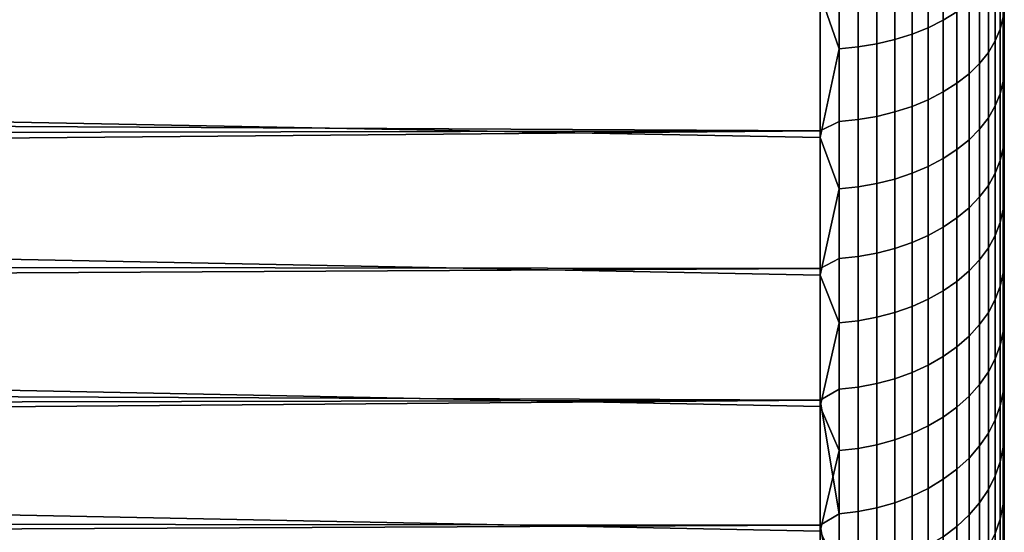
# Model space of a CAD drawing. Header units: metres. Extents: x -28 to 70, y -212 to 28.
# Tile 195 of 239: x 64.39 to 69.74, y -15.01 to -12.22. Entities that reach past the tile are written whole.
import ezdxf

# ---------------------------------------------------------------- set-up
doc = ezdxf.new("R2010")
doc.units = ezdxf.units.M
doc.layers.add('solid_10_261_102_XXX', color=7, linetype='CONTINUOUS')

msp = doc.modelspace()

# ---------------------------------------------------------------- linework, layer by layer
at = {"layer": 'solid_10_261_102_XXX'}
for points in [[(69.738998, -17.769133, 107.272606), (69.738998, 17.932938, 107.72229), (69.738998, 18.08532, 108.175804), (69.738998, -17.932938, 107.72229)], [(69.738998, 15.504929, 108.356667), (69.738998, -18.08532, 108.175804), (69.738998, -17.932938, 107.72229), (69.738998, 18.08532, 108.175804)], [(69.738998, -15.504929, 119.643333), (69.738998, 18.046963, 119.941978), (69.738998, 17.891581, 120.394615), (69.738998, -18.046963, 119.941978)], [(69.738998, 15.504929, 119.643333), (69.738998, 18.046963, 119.941978), (69.738998, -15.504929, 119.643333)], [(69.738998, -17.594128, 106.82737), (69.738998, 17.769133, 107.272606), (69.738998, 17.932938, 107.72229), (69.738998, -17.769133, 107.272606)], [(69.738998, -18.046963, 119.941978), (69.738998, 17.891581, 120.394615), (69.738998, 17.724884, 120.843132), (69.738998, -17.891581, 120.394615)], [(69.738998, -17.407883, 106.38649), (69.738998, 17.594128, 106.82737), (69.738998, 17.769133, 107.272606), (69.738998, -17.594128, 106.82737)], [(69.738998, -17.891581, 120.394615), (69.738998, 17.724884, 120.843132), (69.738998, 17.546949, 121.287277), (69.738998, -17.724884, 120.843132)], [(69.738998, -17.210682, 105.95063), (69.738998, 17.407883, 106.38649), (69.738998, 17.594128, 106.82737), (69.738998, -17.407883, 106.38649)], [(69.738998, -17.724884, 120.843132), (69.738998, 17.546949, 121.287277), (69.738998, 17.357862, 121.726875), (69.738998, -17.546949, 121.287277)], [(69.738998, -17.002487, 105.519714), (69.738998, 17.210682, 105.95063), (69.738998, 17.407883, 106.38649), (69.738998, -17.210682, 105.95063)], [(69.738998, -17.546949, 121.287277), (69.738998, 17.357862, 121.726875), (69.738998, 17.157831, 122.161415), (69.738998, -17.357862, 121.726875)], [(69.738998, -16.783562, 105.094269), (69.738998, 17.002487, 105.519714), (69.738998, 17.210682, 105.95063), (69.738998, -17.002487, 105.519714)], [(69.738998, -17.357862, 121.726875), (69.738998, 17.157831, 122.161415), (69.738998, 16.946838, 122.590958), (69.738998, -17.157831, 122.161415)], [(69.738998, -16.553968, 104.674446), (69.738998, 16.783562, 105.094269), (69.738998, 17.002487, 105.519714), (69.738998, -16.783562, 105.094269)], [(69.738998, -17.157831, 122.161415), (69.738998, 16.946838, 122.590958), (69.738998, 16.725189, 123.014877), (69.738998, -16.946838, 122.590958)], [(69.738998, -16.313856, 104.26049), (69.738998, 16.553968, 104.674446), (69.738998, 16.783562, 105.094269), (69.738998, -16.553968, 104.674446)], [(69.738998, -16.946838, 122.590958), (69.738998, 16.725189, 123.014877), (69.738998, 16.492826, 123.433266), (69.738998, -16.725189, 123.014877)], [(69.738998, -16.063461, 103.852829), (69.738998, 16.313856, 104.26049), (69.738998, 16.553968, 104.674446), (69.738998, -16.313856, 104.26049)], [(69.738998, -16.725189, 123.014877), (69.738998, 16.492826, 123.433266), (69.738998, 16.250076, 123.845558), (69.738998, -16.492826, 123.433266)], [(69.738998, -15.802787, 103.451454), (69.738998, 16.063461, 103.852829), (69.738998, 16.313856, 104.26049), (69.738998, -16.063461, 103.852829)], [(69.738998, -16.492826, 123.433266), (69.738998, 16.250076, 123.845558), (69.738998, 15.996932, 124.251732), (69.738998, -16.250076, 123.845558)], [(69.738998, -15.532204, 103.056938), (69.738998, 15.802787, 103.451454), (69.738998, 16.063461, 103.852829), (69.738998, -15.802787, 103.451454)], [(69.738998, 16, 114), (69.738998, -15.980101, 113.202301), (69.738998, -15.920498, 112.40696), (69.738998, 15.980101, 113.202301)], [(69.738998, 15.980101, 114.797699), (69.738998, -16, 114), (69.738998, -15.980101, 113.202301), (69.738998, 16, 114)], [(69.738998, -16.250076, 123.845558), (69.738998, 15.996932, 124.251732), (69.738998, 15.733649, 124.651398), (69.738998, -15.996932, 124.251732)], [(69.738998, 15.980101, 113.202301), (69.738998, -15.920498, 112.40696), (69.738998, -15.821272, 111.61525), (69.738998, 15.920498, 112.40696)], [(69.738998, 15.920498, 115.59304), (69.738998, -15.980101, 114.797699), (69.738998, -16, 114), (69.738998, 15.980101, 114.797699)], [(69.738998, 15.920498, 112.40696), (69.738998, -15.821272, 111.61525), (69.738998, -15.682758, 110.829643), (69.738998, 15.821272, 111.61525)], [(69.738998, 15.821272, 116.38475), (69.738998, -15.920498, 115.59304), (69.738998, -15.980101, 114.797699), (69.738998, 15.920498, 115.59304)], [(69.738998, 15.821272, 111.61525), (69.738998, -15.682758, 110.829643), (69.738998, -15.505274, 110.052055), (69.738998, 15.682758, 110.829643)], [(69.738998, 15.682758, 117.170357), (69.738998, -15.821272, 116.38475), (69.738998, -15.920498, 115.59304), (69.738998, 15.821272, 116.38475)], [(69.738998, -15.251647, 102.669197), (69.738998, 15.532204, 103.056938), (69.738998, 15.802787, 103.451454), (69.738998, -15.532204, 103.056938)], [(69.738998, -15.996932, 124.251732), (69.738998, 15.733649, 124.651398), (69.738998, 15.460397, 125.044273), (69.738998, -15.733649, 124.651398)], [(69.738998, 15.682758, 110.829643), (69.738998, -15.505274, 110.052055), (69.738998, -15.289163, 109.283905), (69.738998, 15.505274, 110.052055)], [(69.738998, 15.505274, 117.947945), (69.738998, -15.682758, 117.170357), (69.738998, -15.821272, 116.38475), (69.738998, 15.682758, 117.170357)], [(69.738998, -14.961531, 102.288788), (69.738998, 15.251647, 102.669197), (69.738998, 15.532204, 103.056938), (69.738998, -15.251647, 102.669197)], [(69.738998, 15.505274, 110.052055), (69.738998, -15.289163, 109.283905), (69.738998, -15.035082, 108.527679), (69.738998, 15.289163, 109.283905)], [(69.738998, 15.289163, 118.716095), (69.738998, -15.505274, 117.947945), (69.738998, -15.682758, 117.170357), (69.738998, 15.505274, 117.947945)], [(69.738998, 15.504929, 108.356667), (69.738998, -15.504929, 108.356667), (69.738998, -18.08532, 108.175804)], [(69.738998, 15.504929, 119.643333), (69.738998, -15.504929, 119.643333), (69.738998, -15.035082, 119.472321)], [(69.738998, 15.504929, 108.356667), (69.738998, 15.035082, 108.527679), (69.738998, -15.504929, 108.356667)], [(69.738998, 15.035082, 119.472321), (69.738998, 15.504929, 119.643333), (69.738998, -15.035082, 119.472321)], [(69.738998, -15.733649, 124.651398), (69.738998, 15.460397, 125.044273), (69.738998, 15.177266, 125.430244), (69.738998, -15.460397, 125.044273)], [(69.738998, 15.035082, 108.527679), (69.738998, 15.289163, 109.283905), (69.738998, -15.035082, 108.527679)], [(69.738998, 15.035082, 119.472321), (69.738998, -15.289163, 118.716095), (69.738998, -15.505274, 117.947945), (69.738998, 15.289163, 118.716095)], [(69.738998, -14.661831, 101.915688), (69.738998, 14.961531, 102.288788), (69.738998, 15.251647, 102.669197), (69.738998, -14.961531, 102.288788)], [(69.738998, -15.460397, 125.044273), (69.738998, 15.177266, 125.430244), (69.738998, 14.884641, 125.808784), (69.738998, -15.177266, 125.430244)], [(69.738998, 15.035082, 108.527679), (69.738998, -15.035082, 108.527679), (69.738998, -15.504929, 108.356667)], [(69.738998, 15.035082, 119.472321), (69.738998, -15.035082, 119.472321), (69.738998, -15.289163, 118.716095)], [(69.738998, -14.35288, 101.550308), (69.738998, 14.661831, 101.915688), (69.738998, 14.961531, 102.288788), (69.738998, -14.661831, 101.915688)], [(69.738998, -15.177266, 125.430244), (69.738998, 14.884641, 125.808784), (69.738998, 14.582468, 126.179962), (69.738998, -14.884641, 125.808784)], [(69.738998, -14.35288, 101.550308), (69.738998, 14.35288, 101.550308), (69.738998, 14.661831, 101.915688)], [(69.738998, -14.884641, 125.808784), (69.738998, 14.582468, 126.179962), (69.738998, 14.271245, 126.54319), (69.738998, -14.582468, 126.179962)], [(69.738998, -14.034831, 101.192841), (69.738998, 14.034831, 101.192841), (69.738998, 14.35288, 101.550308)], [(69.738998, -14.35288, 101.550308), (69.738998, -14.034831, 101.192841), (69.738998, 14.35288, 101.550308)], [(69.738998, -14.271245, 126.54319), (69.738998, 14.271245, 126.54319), (69.738998, 13.95091, 126.898529)], [(69.738998, -14.271245, 126.54319), (69.738998, -14.582468, 126.179962), (69.738998, 14.271245, 126.54319)], [(69.738998, -13.707823, 100.843422), (69.738998, 13.707823, 100.843422), (69.738998, 14.034831, 101.192841)], [(69.738998, -14.034831, 101.192841), (69.738998, -13.707823, 100.843422), (69.738998, 14.034831, 101.192841)], [(69.738998, -13.95091, 126.898529), (69.738998, 13.95091, 126.898529), (69.738998, 13.621865, 127.24556)], [(69.738998, -13.95091, 126.898529), (69.738998, -14.271245, 126.54319), (69.738998, 13.95091, 126.898529)], [(69.738998, -13.37223, 100.502472), (69.738998, 13.37223, 100.502472), (69.738998, 13.707823, 100.843422)], [(69.738998, -13.707823, 100.843422), (69.738998, -13.37223, 100.502472), (69.738998, 13.707823, 100.843422)], [(69.738998, -13.621865, 127.24556), (69.738998, 13.621865, 127.24556), (69.738998, 13.284168, 127.584213)], [(69.738998, -13.621865, 127.24556), (69.738998, -13.95091, 126.898529), (69.738998, 13.621865, 127.24556)], [(69.738998, -13.028017, 100.169937), (69.738998, 13.028017, 100.169937), (69.738998, 13.37223, 100.502472)], [(69.738998, -13.37223, 100.502472), (69.738998, -13.028017, 100.169937), (69.738998, 13.37223, 100.502472)], [(69.738998, -13.284168, 127.584213), (69.738998, 13.284168, 127.584213), (69.738998, 12.938039, 127.914276)], [(69.738998, -13.284168, 127.584213), (69.738998, -13.621865, 127.24556), (69.738998, 13.284168, 127.584213)], [(69.738998, -12.675696, 99.846321), (69.738998, 12.675696, 99.846321), (69.738998, 13.028017, 100.169937)], [(69.738998, -13.028017, 100.169937), (69.738998, -12.675696, 99.846321), (69.738998, 13.028017, 100.169937)], [(69.738998, -12.938039, 127.914276), (69.738998, 12.938039, 127.914276), (69.738998, 12.583714, 128.235519)], [(69.738998, -12.938039, 127.914276), (69.738998, -13.284168, 127.584213), (69.738998, 12.938039, 127.914276)], [(69.738998, -12.315182, 99.531548), (69.738998, 12.315182, 99.531548), (69.738998, 12.675696, 99.846321)], [(69.738998, -12.675696, 99.846321), (69.738998, -12.315182, 99.531548), (69.738998, 12.675696, 99.846321)], [(69.738998, -12.583714, 128.235519), (69.738998, 12.583714, 128.235519), (69.738998, 12.221237, 128.547897)], [(69.738998, -12.583714, 128.235519), (69.738998, -12.938039, 127.914276), (69.738998, 12.583714, 128.235519)], [(69.738998, -12.315182, 99.531548), (69.738998, -11.946988, 99.226051), (69.738998, 12.315182, 99.531548)], [(69.738998, -12.221237, 128.547897), (69.738998, -12.583714, 128.235519), (69.738998, 12.221237, 128.547897)], [(69.326111, -12.266529, 98.44529), (69.326111, -11.482452, 97.857819), (69.407585, -11.444269, 97.911499), (69.407585, -12.225738, 98.497017)], [(69.407585, -12.225738, 98.497017), (69.407585, -11.444269, 97.911499), (69.481728, -11.401354, 97.971832), (69.481728, -12.179892, 98.555153)], [(69.238182, -12.301816, 98.400543), (69.238182, -11.515485, 97.811386), (69.326111, -11.482452, 97.857819), (69.326111, -12.266529, 98.44529)], [(69.717125, -11.527813, 129.364151), (69.717125, -12.273365, 128.775391), (69.733521, -12.207241, 128.695786), (69.733521, -11.465705, 129.281387)], [(69.046921, -12.354398, 98.33387), (69.046921, -11.564706, 97.742188), (69.144783, -11.543003, 97.772697), (69.144783, -12.331214, 98.363266)], [(69.144783, -12.331214, 98.363266), (69.144783, -11.543003, 97.772697), (69.238182, -11.515485, 97.811386), (69.238182, -12.301816, 98.400543)], [(69.689995, -11.58855, 129.445114), (69.689995, -12.338031, 128.853241), (69.717125, -12.273365, 128.775391), (69.717125, -11.527813, 129.364151)], [(68.842171, -12.381181, 98.299904), (68.738998, -12.084042, 98.063377), (68.842171, -11.589776, 97.706947)], [(68.842171, -12.381181, 98.299904), (68.842171, -11.589776, 97.706947), (68.945679, -11.580354, 97.720192), (68.945679, -12.371115, 98.312668)], [(68.945679, -12.371115, 98.312668), (68.945679, -11.580354, 97.720192), (69.046921, -11.564706, 97.742188), (69.046921, -12.354398, 98.33387)], [(69.65242, -11.647249, 129.523346), (69.65242, -12.400527, 128.928482), (69.689995, -12.338031, 128.853241), (69.689995, -11.58855, 129.445114)], [(69.604813, -11.703267, 129.598007), (69.604813, -12.460168, 129.000275), (69.65242, -12.400527, 128.928482), (69.65242, -11.647249, 129.523346)], [(69.547707, -11.755989, 129.668274), (69.547707, -12.516298, 129.067856), (69.604813, -12.460168, 129.000275), (69.604813, -11.703267, 129.598007)], [(69.481728, -11.804834, 129.733368), (69.481728, -12.568304, 129.130463), (69.547707, -12.516298, 129.067856), (69.547707, -11.755989, 129.668274)], [(69.407585, -11.849269, 129.792587), (69.407585, -12.615612, 129.187408), (69.481728, -12.568304, 129.130463), (69.481728, -11.804834, 129.733368)], [(69.326111, -11.888803, 129.845276), (69.326111, -12.657703, 129.238083), (69.407585, -12.615612, 129.187408), (69.407585, -11.849269, 129.792587)], [(69.717125, -12.625242, 99.524124), (69.717125, -11.894069, 98.917595), (69.733521, -11.829988, 98.998856), (69.733521, -12.557222, 99.602112)], [(69.733521, -11.829988, 98.998856), (69.738998, -11.946988, 99.226051), (69.738998, -12.315182, 99.531548)], [(69.733521, -12.557222, 99.602112), (69.733521, -11.829988, 98.998856), (69.738998, -12.315182, 99.531548)], [(59.5, -11.913986, 97.935852), (68.738998, -12.084042, 98.063377), (68.738998, -12.863983, 98.68602), (59.5, -12.687865, 98.539787)], [(69.144783, -11.951497, 129.928833), (69.144783, -12.724451, 129.318436), (69.238182, -12.694117, 129.281921), (69.238182, -11.923005, 129.890869)], [(69.238182, -11.923005, 129.890869), (69.238182, -12.694117, 129.281921), (69.326111, -12.657703, 129.238083), (69.326111, -11.888803, 129.845276)], [(69.689995, -12.691762, 99.447853), (69.689995, -11.956735, 98.838127), (69.717125, -11.894069, 98.917595), (69.717125, -12.625242, 99.524124)], [(25.511585, -11.939704, 130.045044), (25.270712, -12.268442, 129.795105), (68.738998, -12.045477, 129.96579)], [(68.945679, -11.99017, 129.980377), (68.945679, -12.765625, 129.368011), (69.046921, -12.748375, 129.347244), (69.046921, -11.973968, 129.958786)], [(69.046921, -11.973968, 129.958786), (69.046921, -12.748375, 129.347244), (69.144783, -12.724451, 129.318436), (69.144783, -11.951497, 129.928833)], [(69.65242, -12.756049, 99.374138), (69.65242, -12.0173, 98.76133), (69.689995, -11.956735, 98.838127), (69.689995, -12.691762, 99.447853)], [(68.842171, -11.999926, 129.993378), (68.738998, -12.045477, 129.96579), (68.738998, -12.826921, 129.345032), (68.842171, -12.776011, 129.380508)], [(68.842171, -11.999926, 129.993378), (68.842171, -12.776011, 129.380508), (68.945679, -12.765625, 129.368011), (68.945679, -11.99017, 129.980377)], [(69.604813, -12.8174, 99.303795), (69.604813, -12.075098, 98.688042), (69.65242, -12.0173, 98.76133), (69.65242, -12.756049, 99.374138)], [(25.270712, -12.268442, 129.795105), (25.03021, -12.591807, 129.538544), (68.738998, -12.826921, 129.345032), (68.738998, -12.045477, 129.96579)], [(68.842171, -12.381181, 98.299904), (68.738998, -12.863983, 98.68602), (68.738998, -12.084042, 98.063377)], [(69.547707, -12.87514, 99.237595), (69.547707, -12.129494, 98.619064), (69.604813, -12.075098, 98.688042), (69.604813, -12.8174, 99.303795)], [(69.481728, -12.928637, 99.176254), (69.481728, -12.179892, 98.555153), (69.547707, -12.129494, 98.619064), (69.547707, -12.87514, 99.237595)], [(69.407585, -12.977301, 99.120461), (69.407585, -12.225738, 98.497017), (69.481728, -12.179892, 98.555153), (69.481728, -12.928637, 99.176254)], [(69.326111, -13.020599, 99.070808), (69.326111, -12.266529, 98.44529), (69.407585, -12.225738, 98.497017), (69.407585, -12.977301, 99.120461)], [(69.717125, -12.273365, 128.775391), (69.717125, -12.988896, 128.150497), (69.733521, -12.918917, 128.074249), (69.733521, -12.207241, 128.695786)], [(69.733521, -12.207241, 128.695786), (69.733521, -12.918917, 128.074249), (69.738998, -12.221237, 128.547897)], [(69.733521, -12.918917, 128.074249), (69.738998, -12.583714, 128.235519), (69.738998, -12.221237, 128.547897)], [(69.238182, -13.058056, 99.027863), (69.238182, -12.301816, 98.400543), (69.326111, -12.266529, 98.44529), (69.326111, -13.020599, 99.070808)], [(69.689995, -12.338031, 128.853241), (69.689995, -13.057331, 128.225052), (69.717125, -12.988896, 128.150497), (69.717125, -12.273365, 128.775391)], [(68.945679, -13.131615, 98.943527), (68.945679, -12.371115, 98.312668), (69.046921, -12.354398, 98.33387), (69.046921, -13.113871, 98.963867)], [(69.046921, -13.113871, 98.963867), (69.046921, -12.354398, 98.33387), (69.144783, -12.331214, 98.363266), (69.144783, -13.089261, 98.992088)], [(69.144783, -13.089261, 98.992088), (69.144783, -12.331214, 98.363266), (69.238182, -12.301816, 98.400543), (69.238182, -13.058056, 99.027863)], [(69.65242, -12.400527, 128.928482), (69.65242, -13.12347, 128.297104), (69.689995, -13.057331, 128.225052), (69.689995, -12.338031, 128.853241)], [(69.733521, -12.557222, 99.602112), (69.738998, -12.315182, 99.531548), (69.738998, -12.675696, 99.846321)], [(68.842171, -13.1423, 98.931274), (68.738998, -12.863983, 98.68602), (68.842171, -12.381181, 98.299904)], [(68.842171, -13.1423, 98.931274), (68.842171, -12.381181, 98.299904), (68.945679, -12.371115, 98.312668), (68.945679, -13.131615, 98.943527)], [(69.604813, -12.460168, 129.000275), (69.604813, -13.186588, 128.36586), (69.65242, -13.12347, 128.297104), (69.65242, -12.400527, 128.928482)], [(69.547707, -12.516298, 129.067856), (69.547707, -13.245993, 128.430573), (69.604813, -13.186588, 128.36586), (69.604813, -12.460168, 129.000275)], [(69.407585, -12.615612, 129.187408), (69.407585, -13.351095, 128.545074), (69.481728, -13.301029, 128.49054), (69.481728, -12.568304, 129.130463)], [(69.481728, -12.568304, 129.130463), (69.481728, -13.301029, 128.49054), (69.547707, -13.245993, 128.430573), (69.547707, -12.516298, 129.067856)], [(69.717125, -13.325534, 100.166061), (69.717125, -12.625242, 99.524124), (69.733521, -12.557222, 99.602112), (69.733521, -13.25374, 100.240593)], [(69.733521, -12.557222, 99.602112), (69.738998, -12.675696, 99.846321), (69.738998, -13.028017, 100.169937)], [(69.733521, -13.25374, 100.240593), (69.733521, -12.557222, 99.602112), (69.738998, -13.028017, 100.169937)], [(25.03021, -12.591807, 129.538544), (24.792006, -12.908556, 129.276428), (68.738998, -12.826921, 129.345032)], [(69.326111, -12.657703, 129.238083), (69.326111, -13.39564, 128.593613), (69.407585, -13.351095, 128.545074), (69.407585, -12.615612, 129.187408)], [(69.733521, -12.918917, 128.074249), (69.738998, -12.938039, 127.914276), (69.738998, -12.583714, 128.235519)], [(69.238182, -12.694117, 129.281921), (69.238182, -13.434176, 128.63559), (69.326111, -13.39564, 128.593613), (69.326111, -12.657703, 129.238083)], [(69.689995, -13.395742, 100.09317), (69.689995, -12.691762, 99.447853), (69.717125, -12.625242, 99.524124), (69.717125, -13.325534, 100.166061)], [(59.5, -12.687865, 98.539787), (68.738998, -12.863983, 98.68602), (68.738998, -13.611893, 99.346794), (59.5, -13.431179, 99.180977)], [(69.046921, -12.748375, 129.347244), (69.046921, -13.491598, 128.698151), (69.144783, -13.46628, 128.670563), (69.144783, -12.724451, 129.318436)], [(69.144783, -12.724451, 129.318436), (69.144783, -13.46628, 128.670563), (69.238182, -13.434176, 128.63559), (69.238182, -12.694117, 129.281921)], [(69.65242, -13.463596, 100.022728), (69.65242, -12.756049, 99.374138), (69.689995, -12.691762, 99.447853), (69.689995, -13.395742, 100.09317)], [(68.842171, -12.776011, 129.380508), (68.738998, -12.826921, 129.345032), (68.738998, -13.576427, 128.686066), (68.842171, -13.520846, 128.730011)], [(68.842171, -12.776011, 129.380508), (68.842171, -13.520846, 128.730011), (68.945679, -13.509854, 128.718033), (68.945679, -12.765625, 129.368011)], [(68.945679, -12.765625, 129.368011), (68.945679, -13.509854, 128.718033), (69.046921, -13.491598, 128.698151), (69.046921, -12.748375, 129.347244)], [(69.604813, -13.52835, 99.955505), (69.604813, -12.8174, 99.303795), (69.65242, -12.756049, 99.374138), (69.65242, -13.463596, 100.022728)], [(24.55657, -13.218285, 129.009232), (24.323547, -13.521202, 128.736923), (68.738998, -13.576427, 128.686066), (68.738998, -12.826921, 129.345032)], [(24.792006, -12.908556, 129.276428), (24.55657, -13.218285, 129.009232), (68.738998, -12.826921, 129.345032)], [(69.547707, -13.589293, 99.892235), (69.547707, -12.87514, 99.237595), (69.604813, -12.8174, 99.303795), (69.604813, -13.52835, 99.955505)], [(68.842171, -13.1423, 98.931274), (68.738998, -13.611893, 99.346794), (68.738998, -12.863983, 98.68602)], [(69.481728, -13.645757, 99.833618), (69.481728, -12.928637, 99.176254), (69.547707, -12.87514, 99.237595), (69.547707, -13.589293, 99.892235)], [(69.407585, -13.69712, 99.780296), (69.407585, -12.977301, 99.120461), (69.481728, -12.928637, 99.176254), (69.481728, -13.645757, 99.833618)], [(69.717125, -12.988896, 128.150497), (69.717125, -13.672654, 127.490974), (69.733521, -13.598991, 127.418289), (69.733521, -12.918917, 128.074249)], [(69.733521, -12.918917, 128.074249), (69.733521, -13.598991, 127.418289), (69.738998, -12.938039, 127.914276)], [(69.733521, -13.598991, 127.418289), (69.738998, -13.284168, 127.584213), (69.738998, -12.938039, 127.914276)], [(69.326111, -13.74282, 99.732849), (69.326111, -13.020599, 99.070808), (69.407585, -12.977301, 99.120461), (69.407585, -13.69712, 99.780296)], [(69.689995, -13.057331, 128.225052), (69.689995, -13.744692, 127.56205), (69.717125, -13.672654, 127.490974), (69.717125, -12.988896, 128.150497)], [(69.238182, -13.782354, 99.691811), (69.238182, -13.058056, 99.027863), (69.326111, -13.020599, 99.070808), (69.326111, -13.74282, 99.732849)], [(69.733521, -13.25374, 100.240593), (69.738998, -13.028017, 100.169937), (69.738998, -13.37223, 100.502472)], [(69.046921, -13.841265, 99.630653), (69.046921, -13.113871, 98.963867), (69.144783, -13.089261, 98.992088), (69.144783, -13.81529, 99.657616)], [(69.144783, -13.81529, 99.657616), (69.144783, -13.089261, 98.992088), (69.238182, -13.058056, 99.027863), (69.238182, -13.782354, 99.691811)], [(69.65242, -13.12347, 128.297104), (69.65242, -13.814313, 127.630753), (69.689995, -13.744692, 127.56205), (69.689995, -13.057331, 128.225052)], [(68.842171, -13.87127, 99.599503), (68.738998, -13.611893, 99.346794), (68.842171, -13.1423, 98.931274)], [(68.842171, -13.87127, 99.599503), (68.842171, -13.1423, 98.931274), (68.945679, -13.131615, 98.943527), (68.945679, -13.859993, 99.611206)], [(68.945679, -13.859993, 99.611206), (68.945679, -13.131615, 98.943527), (69.046921, -13.113871, 98.963867), (69.046921, -13.841265, 99.630653)], [(69.604813, -13.186588, 128.36586), (69.604813, -13.880754, 127.696304), (69.65242, -13.814313, 127.630753), (69.65242, -13.12347, 128.297104)], [(69.547707, -13.245993, 128.430573), (69.547707, -13.943284, 127.758003), (69.604813, -13.880754, 127.696304), (69.604813, -13.186588, 128.36586)], [(69.481728, -13.301029, 128.49054), (69.481728, -14.001219, 127.81517), (69.547707, -13.943284, 127.758003), (69.547707, -13.245993, 128.430573)], [(69.717125, -13.993229, 100.841835), (69.717125, -13.325534, 100.166061), (69.733521, -13.25374, 100.240593), (69.733521, -13.917839, 100.912727)], [(69.733521, -13.25374, 100.240593), (69.738998, -13.37223, 100.502472), (69.738998, -13.707823, 100.843422)], [(69.733521, -13.917839, 100.912727), (69.733521, -13.25374, 100.240593), (69.738998, -13.707823, 100.843422)], [(69.407585, -13.351095, 128.545074), (69.407585, -14.05392, 127.867172), (69.481728, -14.001219, 127.81517), (69.481728, -13.301029, 128.49054)], [(69.733521, -13.598991, 127.418289), (69.738998, -13.621865, 127.24556), (69.738998, -13.284168, 127.584213)], [(69.326111, -13.39564, 128.593613), (69.326111, -14.10081, 127.913437), (69.407585, -14.05392, 127.867172), (69.407585, -13.351095, 128.545074)], [(69.689995, -14.066956, 100.772507), (69.689995, -13.395742, 100.09317), (69.717125, -13.325534, 100.166061), (69.717125, -13.993229, 100.841835)], [(69.238182, -13.434176, 128.63559), (69.238182, -14.141376, 127.953468), (69.326111, -14.10081, 127.913437), (69.326111, -13.39564, 128.593613)], [(69.65242, -14.138209, 100.705505), (69.65242, -13.463596, 100.022728), (69.689995, -13.395742, 100.09317), (69.689995, -14.066956, 100.772507)], [(59.5, -13.431179, 99.180977), (68.738998, -13.611893, 99.346794), (68.738998, -14.32591, 100.04406), (59.5, -14.142136, 99.857864)], [(69.046921, -13.491598, 128.698151), (69.046921, -14.201819, 128.013107), (69.144783, -14.175169, 127.986809), (69.144783, -13.46628, 128.670563)], [(69.144783, -13.46628, 128.670563), (69.144783, -14.175169, 127.986809), (69.238182, -14.141376, 127.953468), (69.238182, -13.434176, 128.63559)], [(69.604813, -14.206208, 100.641563), (69.604813, -13.52835, 99.955505), (69.65242, -13.463596, 100.022728), (69.65242, -14.138209, 100.705505)], [(24.323547, -13.521202, 128.736923), (24.09421, -13.816777, 128.460175), (68.738998, -13.576427, 128.686066)], [(68.842171, -13.520846, 128.730011), (68.738998, -13.576427, 128.686066), (68.738998, -14.292127, 127.99054), (68.842171, -14.232607, 128.043488)], [(68.842171, -13.520846, 128.730011), (68.842171, -14.232607, 128.043488), (68.945679, -14.221036, 128.032074), (68.945679, -13.509854, 128.718033)], [(68.945679, -13.509854, 128.718033), (68.945679, -14.221036, 128.032074), (69.046921, -14.201819, 128.013107), (69.046921, -13.491598, 128.698151)], [(69.547707, -14.270205, 100.58139), (69.547707, -13.589293, 99.892235), (69.604813, -13.52835, 99.955505), (69.604813, -14.206208, 100.641563)], [(24.09421, -13.816777, 128.460175), (23.868708, -14.104929, 128.179245), (68.738998, -14.292127, 127.99054), (68.738998, -13.576427, 128.686066)], [(68.842171, -13.87127, 99.599503), (68.738998, -14.32591, 100.04406), (68.738998, -13.611893, 99.346794)], [(69.481728, -14.329497, 100.525635), (69.481728, -13.645757, 99.833618), (69.547707, -13.589293, 99.892235), (69.547707, -14.270205, 100.58139)], [(69.717125, -13.672654, 127.490974), (69.717125, -14.322968, 126.798454), (69.733521, -14.245801, 126.7295), (69.733521, -13.598991, 127.418289)], [(69.733521, -13.598991, 127.418289), (69.733521, -14.245801, 126.7295), (69.738998, -13.621865, 127.24556)], [(69.733521, -14.245801, 126.7295), (69.738998, -13.95091, 126.898529), (69.738998, -13.621865, 127.24556)], [(69.407585, -14.383434, 100.474915), (69.407585, -13.69712, 99.780296), (69.481728, -13.645757, 99.833618), (69.481728, -14.329497, 100.525635)], [(69.689995, -13.744692, 127.56205), (69.689995, -14.398432, 126.865883), (69.717125, -14.322968, 126.798454), (69.717125, -13.672654, 127.490974)], [(69.238182, -14.472939, 100.390747), (69.238182, -13.782354, 99.691811), (69.326111, -13.74282, 99.732849), (69.326111, -14.431424, 100.429787)], [(69.326111, -14.431424, 100.429787), (69.326111, -13.74282, 99.732849), (69.407585, -13.69712, 99.780296), (69.407585, -14.383434, 100.474915)], [(69.65242, -13.814313, 127.630753), (69.65242, -14.471364, 126.931053), (69.689995, -14.398432, 126.865883), (69.689995, -13.744692, 127.56205)], [(69.733521, -13.917839, 100.912727), (69.738998, -13.707823, 100.843422), (69.738998, -14.034831, 101.192841)], [(69.144783, -14.507525, 100.358231), (69.144783, -13.81529, 99.657616), (69.238182, -13.782354, 99.691811), (69.238182, -14.472939, 100.390747)], [(68.945679, -14.554468, 100.314087), (68.945679, -13.859993, 99.611206), (69.046921, -13.841265, 99.630653), (69.046921, -14.534801, 100.332581)], [(69.046921, -14.534801, 100.332581), (69.046921, -13.841265, 99.630653), (69.144783, -13.81529, 99.657616), (69.144783, -14.507525, 100.358231)], [(69.604813, -13.880754, 127.696304), (69.604813, -14.540965, 126.993248), (69.65242, -14.471364, 126.931053), (69.65242, -13.814313, 127.630753)], [(68.842171, -14.566311, 100.302948), (68.738998, -14.32591, 100.04406), (68.842171, -13.87127, 99.599503)], [(68.842171, -14.566311, 100.302948), (68.842171, -13.87127, 99.599503), (68.945679, -13.859993, 99.611206), (68.945679, -14.554468, 100.314087)], [(69.547707, -13.943284, 127.758003), (69.547707, -14.60647, 127.051781), (69.604813, -14.540965, 126.993248), (69.604813, -13.880754, 127.696304)], [(69.481728, -14.001219, 127.81517), (69.481728, -14.667159, 127.10601), (69.547707, -14.60647, 127.051781), (69.547707, -13.943284, 127.758003)], [(69.717125, -14.626696, 101.549797), (69.717125, -13.993229, 100.841835), (69.733521, -13.917839, 100.912727), (69.733521, -14.547892, 101.616875)], [(69.733521, -13.917839, 100.912727), (69.738998, -14.034831, 101.192841), (69.738998, -14.35288, 101.550308)], [(69.733521, -14.547892, 101.616875), (69.733521, -13.917839, 100.912727), (69.738998, -14.35288, 101.550308)], [(69.733521, -14.245801, 126.7295), (69.738998, -14.271245, 126.54319), (69.738998, -13.95091, 126.898529)], [(69.407585, -14.05392, 127.867172), (69.407585, -14.722367, 127.155342), (69.481728, -14.667159, 127.10601), (69.481728, -14.001219, 127.81517)], [(69.689995, -14.703759, 101.4842), (69.689995, -14.066956, 100.772507), (69.717125, -13.993229, 100.841835), (69.717125, -14.626696, 101.549797)], [(69.326111, -14.10081, 127.913437), (69.326111, -14.771488, 127.199234), (69.407585, -14.722367, 127.155342), (69.407585, -14.05392, 127.867172)], [(23.868708, -14.104929, 128.179245), (23.646936, -14.385688, 127.894318), (68.738998, -14.292127, 127.99054)], [(69.238182, -14.141376, 127.953468), (69.238182, -14.813982, 127.237206), (69.326111, -14.771488, 127.199234), (69.326111, -14.10081, 127.913437)], [(69.65242, -14.778239, 101.420799), (69.65242, -14.138209, 100.705505), (69.689995, -14.066956, 100.772507), (69.689995, -14.703759, 101.4842)], [(59.5, -14.142136, 99.857864), (68.738998, -14.32591, 100.04406), (68.738998, -15.004255, 100.77607), (59.5, -14.819022, 100.568817)], [(69.144783, -14.175169, 127.986809), (69.144783, -14.849383, 127.268837), (69.238182, -14.813982, 127.237206), (69.238182, -14.141376, 127.953468)], [(69.604813, -14.849316, 101.360298), (69.604813, -14.206208, 100.641563), (69.65242, -14.138209, 100.705505), (69.65242, -14.778239, 101.420799)], [(68.842171, -14.232607, 128.043488), (68.842171, -14.909554, 127.322601), (68.945679, -14.897432, 127.311775), (68.945679, -14.221036, 128.032074)], [(68.945679, -14.221036, 128.032074), (68.945679, -14.897432, 127.311775), (69.046921, -14.877302, 127.293785), (69.046921, -14.201819, 128.013107)], [(69.046921, -14.201819, 128.013107), (69.046921, -14.877302, 127.293785), (69.144783, -14.849383, 127.268837), (69.144783, -14.175169, 127.986809)], [(69.547707, -14.916209, 101.30336), (69.547707, -14.270205, 100.58139), (69.604813, -14.206208, 100.641563), (69.604813, -14.849316, 101.360298)], [(68.842171, -14.232607, 128.043488), (68.738998, -14.292127, 127.99054), (68.842171, -14.909554, 127.322601)], [(69.481728, -14.978186, 101.25061), (69.481728, -14.329497, 100.525635), (69.547707, -14.270205, 100.58139), (69.547707, -14.916209, 101.30336)], [(69.717125, -14.322968, 126.798454), (69.717125, -14.938245, 126.074631), (69.733521, -14.857763, 126.009575), (69.733521, -14.245801, 126.7295)], [(69.733521, -14.245801, 126.7295), (69.733521, -14.857763, 126.009575), (69.738998, -14.271245, 126.54319)], [(69.733521, -14.857763, 126.009575), (69.738998, -14.582468, 126.179962), (69.738998, -14.271245, 126.54319)], [(23.429785, -14.658746, 127.605927), (23.217268, -14.924134, 127.314285), (68.738998, -14.97224, 127.26017), (68.738998, -14.292127, 127.99054)], [(23.646936, -14.385688, 127.894318), (23.429785, -14.658746, 127.605927), (68.738998, -14.292127, 127.99054)], [(68.842171, -14.909554, 127.322601), (68.738998, -14.292127, 127.99054), (68.738998, -14.97224, 127.26017)], [(68.842171, -14.566311, 100.302948), (68.738998, -15.004255, 100.77607), (68.738998, -14.32591, 100.04406)], [(69.407585, -15.034565, 101.202621), (69.407585, -14.383434, 100.474915), (69.481728, -14.329497, 100.525635), (69.481728, -14.978186, 101.25061)], [(69.689995, -14.398432, 126.865883), (69.689995, -15.016951, 126.138245), (69.717125, -14.938245, 126.074631), (69.717125, -14.322968, 126.798454)], [(69.326111, -15.084727, 101.15992), (69.326111, -14.431424, 100.429787), (69.407585, -14.383434, 100.474915), (69.407585, -15.034565, 101.202621)], [(69.733521, -14.547892, 101.616875), (69.738998, -14.35288, 101.550308), (69.738998, -14.661831, 101.915688)], [(69.238182, -15.128122, 101.122986), (69.238182, -14.472939, 100.390747), (69.326111, -14.431424, 100.429787), (69.326111, -15.084727, 101.15992)], [(69.65242, -14.471364, 126.931053), (69.65242, -15.093017, 126.19973), (69.689995, -15.016951, 126.138245), (69.689995, -14.398432, 126.865883)], [(69.144783, -15.164273, 101.092209), (69.144783, -14.507525, 100.358231), (69.238182, -14.472939, 100.390747), (69.238182, -15.128122, 101.122986)], [(69.604813, -14.540965, 126.993248), (69.604813, -15.165607, 126.258408), (69.65242, -15.093017, 126.19973), (69.65242, -14.471364, 126.931053)], [(68.945679, -15.213342, 101.050446), (68.945679, -14.554468, 100.314087), (69.046921, -14.534801, 100.332581), (69.046921, -15.192784, 101.06794)], [(69.046921, -15.192784, 101.06794), (69.046921, -14.534801, 100.332581), (69.144783, -14.507525, 100.358231), (69.144783, -15.164273, 101.092209)], [(69.547707, -14.60647, 127.051781), (69.547707, -15.233926, 126.313629), (69.604813, -15.165607, 126.258408), (69.604813, -14.540965, 126.993248)], [(69.717125, -15.224382, 102.288216), (69.717125, -14.626696, 101.549797), (69.733521, -14.547892, 101.616875), (69.733521, -15.14236, 102.351311)], [(69.733521, -14.547892, 101.616875), (69.738998, -14.661831, 101.915688), (69.738998, -14.961531, 102.288788)], [(69.733521, -15.14236, 102.351311), (69.733521, -14.547892, 101.616875), (69.738998, -14.961531, 102.288788)], [(68.842171, -15.22572, 101.039909), (68.738998, -15.004255, 100.77607), (68.842171, -14.566311, 100.302948)], [(68.842171, -15.22572, 101.039909), (68.842171, -14.566311, 100.302948), (68.945679, -14.554468, 100.314087), (68.945679, -15.213342, 101.050446)], [(69.733521, -14.857763, 126.009575), (69.738998, -14.884641, 125.808784), (69.738998, -14.582468, 126.179962)], [(69.481728, -14.667159, 127.10601), (69.481728, -15.297222, 126.364792), (69.547707, -15.233926, 126.313629), (69.547707, -14.60647, 127.051781)], [(69.689995, -15.304596, 102.226509), (69.689995, -14.703759, 101.4842), (69.717125, -14.626696, 101.549797), (69.717125, -15.224382, 102.288216)], [(69.407585, -14.722367, 127.155342), (69.407585, -15.354802, 126.411331), (69.481728, -15.297222, 126.364792), (69.481728, -14.667159, 127.10601)], [(69.65242, -15.382119, 102.16687), (69.65242, -14.778239, 101.420799), (69.689995, -14.703759, 101.4842), (69.689995, -15.304596, 102.226509)], [(69.326111, -14.771488, 127.199234), (69.326111, -15.406034, 126.452744), (69.407585, -15.354802, 126.411331), (69.407585, -14.722367, 127.155342)], [(69.144783, -14.849383, 127.268837), (69.144783, -15.487274, 126.51841), (69.238182, -15.450353, 126.488564), (69.238182, -14.813982, 127.237206)], [(69.238182, -14.813982, 127.237206), (69.238182, -15.450353, 126.488564), (69.326111, -15.406034, 126.452744), (69.326111, -14.771488, 127.199234)], [(69.604813, -15.4561, 102.109955), (69.604813, -14.849316, 101.360298), (69.65242, -14.778239, 101.420799), (69.65242, -15.382119, 102.16687)], [(59.5, -14.819022, 100.568817), (68.738998, -15.004255, 100.77607), (68.738998, -15.64524, 101.541008), (59.5, -15.460209, 101.312134)], [(69.046921, -14.877302, 127.293785), (69.046921, -15.516392, 126.541946), (69.144783, -15.487274, 126.51841), (69.144783, -14.849383, 127.268837)], [(69.547707, -15.525727, 102.056396), (69.547707, -14.916209, 101.30336), (69.604813, -14.849316, 101.360298), (69.604813, -15.4561, 102.109955)], [(69.717125, -14.938245, 126.074631), (69.717125, -15.516982, 125.321266), (69.733521, -15.433382, 125.260269), (69.733521, -14.857763, 126.009575)], [(69.733521, -14.857763, 126.009575), (69.733521, -15.433382, 125.260269), (69.738998, -14.884641, 125.808784)], [(68.842171, -14.909554, 127.322601), (68.738998, -14.97224, 127.26017), (68.842171, -15.550029, 126.569138)], [(68.842171, -14.909554, 127.322601), (68.842171, -15.550029, 126.569138), (68.945679, -15.537388, 126.558914), (68.945679, -14.897432, 127.311775)], [(68.945679, -14.897432, 127.311775), (68.945679, -15.537388, 126.558914), (69.046921, -15.516392, 126.541946), (69.046921, -14.877302, 127.293785)], [(69.481728, -15.590237, 102.006767), (69.481728, -14.978186, 101.25061), (69.547707, -14.916209, 101.30336), (69.547707, -15.525727, 102.056396)], [(69.733521, -15.433382, 125.260269), (69.738998, -15.177266, 125.430244), (69.738998, -14.884641, 125.808784)], [(23.009388, -15.181849, 127.019661), (22.806742, -15.431667, 126.722565), (68.738998, -15.615072, 126.49678), (68.738998, -14.97224, 127.26017)], [(23.217268, -14.924134, 127.314285), (23.009388, -15.181849, 127.019661), (68.738998, -14.97224, 127.26017)], [(68.842171, -15.550029, 126.569138), (68.738998, -14.97224, 127.26017), (68.738998, -15.615072, 126.49678)], [(69.689995, -15.016951, 126.138245), (69.689995, -15.598737, 125.380913), (69.717125, -15.516982, 125.321266), (69.717125, -14.938245, 126.074631)], [(69.733521, -15.14236, 102.351311), (69.738998, -14.961531, 102.288788), (69.738998, -15.251647, 102.669197)], [(68.842171, -15.22572, 101.039909), (68.738998, -15.64524, 101.541008), (68.738998, -15.004255, 100.77607)], [(69.407585, -15.648919, 101.961624), (69.407585, -15.034565, 101.202621), (69.481728, -14.978186, 101.25061), (69.481728, -15.590237, 102.006767)]]:
    msp.add_3dface(points, dxfattribs=at)

doc.saveas('drawing.dxf')
